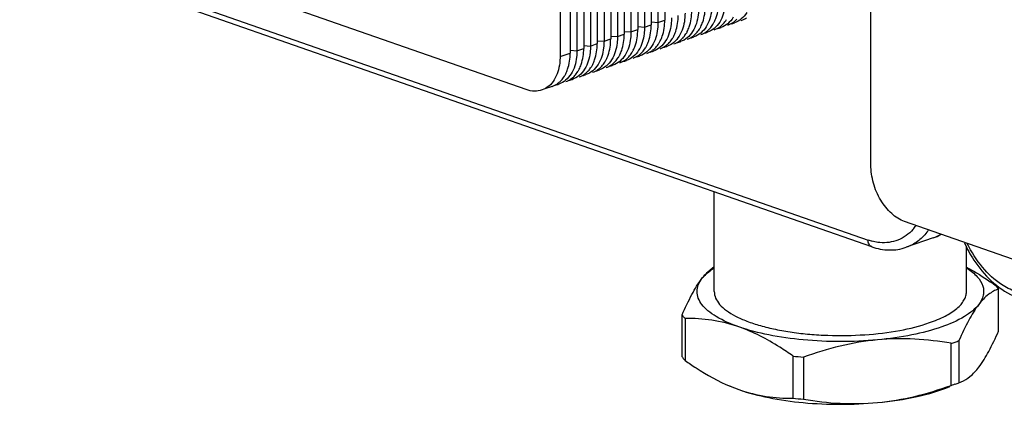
# Model space of a CAD drawing. Header units: millimetres. Extents: x -153 to 753, y 50 to 636.
# Tile 9 of 30: x 412 to 515, y 99 to 139. Entities that reach past the tile are written whole.
import ezdxf

# ---------------------------------------------------------------- set-up
doc = ezdxf.new("R2010")
doc.units = ezdxf.units.MM
doc.header["$LTSCALE"] = 23.1
doc.layers.get('0').update_dxf_attribs({"linetype": 'CONTINUOUS'})

msp = doc.modelspace()

# ---------------------------------------------------------------- linework, layer by layer
at = {"color": 7, "linetype": 'CONTINUOUS'}
for p, q in [((477.79, 208.36), (477.78, 138.06)), ((478.49, 208.6), (478.49, 138.31)), ((479.2, 208.85), (479.19, 138.56)), ((479.91, 209.1), (479.9, 138.8)), ((474.96, 207.37), (474.95, 137.08)), ((475.67, 207.62), (475.66, 137.32)), ((476.37, 207.86), (476.36, 137.57)), ((477.08, 208.11), (477.07, 137.82)), ((472.13, 206.38), (472.12, 136.09)), ((472.84, 206.63), (472.83, 136.34)), ((473.54, 206.88), (473.54, 136.58)), ((474.25, 207.12), (474.24, 136.83)), ((468.95, 205.27), (468.94, 134.98)), ((470.01, 205.64), (470, 135.35)), ((470.72, 205.89), (470.71, 135.6)), ((471.42, 206.14), (471.42, 135.84)), ((501.48, 123.64), (501.48, 193.94)), ((465.4, 131.53), (412.37, 150.02)), ((501.56, 115.09), (424.34, 142.02)), ((468.11, 131.86), (467.36, 131.6)), ((485.08, 110.4), (485.08, 120.84)), ((558.04, 99.24), (505.01, 117.72)), ((508.01, 116.02), (505.18, 115.03)), ((511.48, 110.4), (511.48, 115.17)), ((514.84, 106.26), (514.84, 110.66)), ((481.72, 103.58), (481.72, 107.98)), ((482.02, 107.59), (482.02, 103.2)), ((510.7, 105.27), (510.7, 100.87)), ((509.89, 100.59), (509.89, 104.99)), ((493.33, 99.25), (493.33, 103.65)), ((494.43, 103.54), (494.43, 99.15)), ((486.81, 100.47), (486.72, 100.51)), ((486.76, 100.49), (487.67, 100.14)), ((510.7, 100.87), (510.94, 100.96))]:
    msp.add_line(p, q, dxfattribs=at)
at = {"color": 9, "linetype": 'CONTINUOUS'}
for p, q in [((423.97, 142.72), (501.18, 115.79)), ((477.78, 138.06), (478.49, 138.31)), ((478.51, 138.61), (479.19, 138.56)), ((479.19, 138.56), (479.9, 138.8)), ((474.27, 137.13), (474.95, 137.08)), ((474.95, 137.08), (475.66, 137.32)), ((475.68, 137.62), (476.36, 137.57)), ((476.36, 137.57), (477.07, 137.82)), ((477.1, 138.12), (477.78, 138.06)), ((471.44, 136.15), (472.12, 136.09)), ((472.12, 136.09), (472.83, 136.34)), ((472.85, 136.64), (473.54, 136.58)), ((473.54, 136.58), (474.24, 136.83)), ((468.94, 134.98), (470, 135.35)), ((470.03, 135.65), (470.71, 135.6)), ((470.71, 135.6), (471.42, 135.84))]:
    msp.add_line(p, q, dxfattribs=at)
at = {"color": 7, "linetype": 'CONTINUOUS'}
for centre, radius, start, end in [((482.57, 139.81), 2.79, 317.2266, 322.7433), ((482.36, 139.96), 3.04, 322.7471, 327.9564), ((482.11, 140.12), 3.34, 327.9579, 332.8461), ((483.98, 140.3), 2.79, 317.2266, 322.7433), ((483.78, 140.46), 3.04, 322.7471, 327.9564), ((486.47, 140.61), 2.22, 279.4982, 289.1899), ((477.87, 138.64), 3.34, 327.9579, 332.8461), ((479.74, 138.82), 2.79, 317.2266, 322.7433), ((479.54, 138.98), 3.04, 322.7471, 327.9564), ((479.29, 139.13), 3.34, 327.9579, 332.8461), ((481.15, 139.32), 2.79, 317.2266, 322.7433), ((480.95, 139.47), 3.04, 322.7471, 327.9564), ((480.7, 139.63), 3.34, 327.9579, 332.8461), ((483.65, 139.63), 2.22, 279.4982, 289.1899), ((485.06, 140.12), 2.22, 279.4982, 289.1899), ((475.04, 137.65), 3.34, 327.9579, 332.8461), ((476.91, 137.84), 2.79, 317.2266, 322.7433), ((476.71, 137.99), 3.04, 322.7471, 327.9564), ((476.46, 138.15), 3.34, 327.9579, 332.8461), ((478.32, 138.33), 2.79, 317.2266, 322.7433), ((478.12, 138.48), 3.04, 322.7471, 327.9564), ((480.82, 138.64), 2.22, 279.4982, 289.1899), ((482.23, 139.13), 2.22, 279.4982, 289.1899), ((472.21, 136.67), 3.34, 327.9579, 332.8461), ((474.08, 136.85), 2.79, 317.2266, 322.7433), ((473.88, 137), 3.04, 322.7471, 327.9564), ((473.63, 137.16), 3.34, 327.9579, 332.8461), ((476.57, 137.16), 2.22, 279.4982, 289.1899), ((475.49, 137.34), 2.79, 317.2266, 322.7433), ((475.29, 137.5), 3.04, 322.7471, 327.9564), ((477.99, 137.65), 2.22, 279.4982, 289.1899), ((479.4, 138.15), 2.22, 279.4982, 289.1899), ((469.39, 135.68), 3.34, 327.9579, 332.8461), ((471.25, 135.87), 2.79, 317.2266, 322.7433), ((471.05, 136.02), 3.04, 322.7471, 327.9564), ((470.8, 136.18), 3.34, 327.9579, 332.8461), ((473.75, 136.18), 2.22, 279.4982, 289.1899), ((472.67, 136.36), 2.79, 317.2266, 322.7433), ((472.46, 136.51), 3.04, 322.7471, 327.9564), ((475.16, 136.67), 2.22, 279.4982, 289.1899), ((466.56, 134.7), 3.34, 327.9579, 332.8461), ((468.42, 134.88), 2.79, 317.2266, 322.7433), ((468.22, 135.03), 3.04, 322.7471, 327.9564), ((467.97, 135.19), 3.34, 327.9579, 332.8461), ((470.92, 135.19), 2.22, 279.4982, 289.1899), ((469.84, 135.37), 2.79, 317.2266, 322.7433), ((469.64, 135.53), 3.04, 322.7471, 327.9564), ((472.33, 135.68), 2.22, 279.4982, 289.1899), ((468.09, 134.2), 2.22, 279.4982, 289.1899), ((467.01, 134.39), 2.79, 317.2266, 322.7433), ((466.81, 134.54), 3.04, 322.7471, 327.9564), ((469.5, 134.7), 2.22, 279.4982, 289.1899), ((506.36, 120.73), 5, 289.248, 299.0223), ((503.83, 123.7), 19.67, 289.2088, 290.44), ((503.3, 125.22), 21.28, 288.0417, 289.2096), ((498.02, 147.9), 44.5, 263.9429, 265.3715), ((503.21, 121.09), 21.56, 288.0459, 288.8178), ((503.47, 120.32), 20.74, 288.8202, 289.2163), ((503.83, 119.3), 19.67, 289.2088, 290.44), ((498.02, 143.5), 44.5, 263.9429, 265.3715)]:
    msp.add_arc(centre, radius, start, end, dxfattribs=at)
at = {"color": 9, "linetype": 'CONTINUOUS'}
for centre, radius, start, end in [((502.11, 120.31), 5.08, 317.8807, 323.7091), ((502.77, 120.24), 5.84, 321.4252, 324.4395), ((502.99, 120.97), 5.48, 250.7448, 255.245), ((506.54, 120.22), 4.45, 289.2642, 300.7486)]:
    msp.add_arc(centre, radius, start, end, dxfattribs=at)
at = {"color": 7, "linetype": 'CONTINUOUS'}
for points, knots in [([(483.67, 138.1), (483.75, 138.26), (484.04, 138.95), (484.14, 139.71), (484.14, 140.28)], [0, 0, 0, 0, 0.232191, 1, 1, 1, 1]), ([(484.85, 140.53), (484.85, 140.3), (484.8, 139.46), (484.56, 138.62), (484.24, 138.1)], [0, 0, 0, 0, 0.272227, 1, 1, 1, 1]), ([(485.08, 138.6), (485.16, 138.75), (485.45, 139.44), (485.56, 140.2), (485.56, 140.77)], [0, 0, 0, 0, 0.232191, 1, 1, 1, 1]), ([(486.26, 141.02), (486.26, 140.79), (486.22, 139.95), (485.97, 139.11), (485.65, 138.59)], [0, 0, 0, 0, 0.272227, 1, 1, 1, 1]), ([(480.84, 137.12), (480.92, 137.27), (481.21, 137.96), (481.31, 138.72), (481.31, 139.29)], [0, 0, 0, 0, 0.232191, 1, 1, 1, 1]), ([(482.02, 139.54), (482.02, 139.31), (481.98, 138.48), (481.73, 137.63), (481.41, 137.12)], [0, 0, 0, 0, 0.272227, 1, 1, 1, 1]), ([(482.25, 137.61), (482.33, 137.76), (482.63, 138.45), (482.73, 139.21), (482.73, 139.79)], [0, 0, 0, 0, 0.232191, 1, 1, 1, 1]), ([(483.44, 140.03), (483.44, 139.81), (483.39, 138.97), (483.15, 138.13), (482.82, 137.61)], [0, 0, 0, 0, 0.272227, 1, 1, 1, 1]), ([(488.48, 139.58), (488.32, 139.33), (487.96, 138.9), (487.46, 138.61), (487.2, 138.52)], [0, 0, 0, 0, 0.516591, 1, 1, 1, 1]), ([(478.01, 136.13), (478.09, 136.29), (478.38, 136.98), (478.49, 137.74), (478.49, 138.31)], [0, 0, 0, 0, 0.232191, 1, 1, 1, 1]), ([(479.19, 138.56), (479.19, 138.33), (479.15, 137.49), (478.9, 136.65), (478.58, 136.13)], [0, 0, 0, 0, 0.272227, 1, 1, 1, 1]), ([(479.43, 136.62), (479.51, 136.78), (479.8, 137.47), (479.9, 138.23), (479.9, 138.8)], [0, 0, 0, 0, 0.232191, 1, 1, 1, 1]), ([(480.61, 139.05), (480.61, 138.82), (480.56, 137.98), (480.32, 137.14), (479.99, 136.62)], [0, 0, 0, 0, 0.272227, 1, 1, 1, 1]), ([(485.65, 138.59), (485.5, 138.35), (485.13, 137.91), (484.63, 137.62), (484.37, 137.53)], [0, 0, 0, 0, 0.516591, 1, 1, 1, 1]), ([(485.64, 138.07), (485.67, 138.09), (485.81, 138.19), (485.94, 138.31), (486.03, 138.41)], [0, 0, 0, 0, 0.2462, 1, 1, 1, 1]), ([(487.06, 139.09), (486.91, 138.84), (486.54, 138.4), (486.05, 138.11), (485.79, 138.02)], [0, 0, 0, 0, 0.516591, 1, 1, 1, 1]), ([(487.05, 138.56), (487.09, 138.58), (487.23, 138.69), (487.35, 138.81), (487.44, 138.9)], [0, 0, 0, 0, 0.2462, 1, 1, 1, 1]), ([(475.18, 135.15), (475.26, 135.3), (475.56, 135.99), (475.66, 136.75), (475.66, 137.32)], [0, 0, 0, 0, 0.232191, 1, 1, 1, 1]), ([(476.36, 137.57), (476.36, 137.34), (476.32, 136.5), (476.08, 135.66), (475.75, 135.14)], [0, 0, 0, 0, 0.272227, 1, 1, 1, 1]), ([(476.6, 135.64), (476.68, 135.79), (476.97, 136.48), (477.07, 137.24), (477.07, 137.82)], [0, 0, 0, 0, 0.232191, 1, 1, 1, 1]), ([(477.78, 138.06), (477.78, 137.83), (477.73, 137), (477.49, 136.15), (477.16, 135.64)], [0, 0, 0, 0, 0.272227, 1, 1, 1, 1]), ([(481.41, 137.12), (481.25, 136.87), (480.89, 136.43), (480.39, 136.14), (480.13, 136.05)], [0, 0, 0, 0, 0.516591, 1, 1, 1, 1]), ([(482.82, 137.61), (482.67, 137.36), (482.3, 136.92), (481.8, 136.64), (481.55, 136.55)], [0, 0, 0, 0, 0.516591, 1, 1, 1, 1]), ([(482.81, 137.08), (482.85, 137.11), (482.98, 137.21), (483.11, 137.33), (483.2, 137.42)], [0, 0, 0, 0, 0.2462, 1, 1, 1, 1]), ([(484.24, 138.1), (484.08, 137.86), (483.72, 137.42), (483.22, 137.13), (482.96, 137.04)], [0, 0, 0, 0, 0.516591, 1, 1, 1, 1]), ([(484.23, 137.57), (484.26, 137.6), (484.4, 137.7), (484.52, 137.82), (484.61, 137.92)], [0, 0, 0, 0, 0.2462, 1, 1, 1, 1]), ([(472.12, 136.09), (472.12, 135.86), (472.08, 135.03), (471.83, 134.18), (471.51, 133.67)], [0, 0, 0, 0, 0.272227, 1, 1, 1, 1]), ([(472.36, 134.16), (472.43, 134.31), (472.73, 135), (472.83, 135.76), (472.83, 136.34)], [0, 0, 0, 0, 0.232191, 1, 1, 1, 1]), ([(473.54, 136.58), (473.54, 136.35), (473.49, 135.52), (473.25, 134.68), (472.92, 134.16)], [0, 0, 0, 0, 0.272227, 1, 1, 1, 1]), ([(473.77, 134.65), (473.85, 134.81), (474.14, 135.5), (474.24, 136.26), (474.24, 136.83)], [0, 0, 0, 0, 0.232191, 1, 1, 1, 1]), ([(474.95, 137.08), (474.95, 136.85), (474.91, 136.01), (474.66, 135.17), (474.34, 134.65)], [0, 0, 0, 0, 0.272227, 1, 1, 1, 1]), ([(478.58, 136.13), (478.42, 135.88), (478.06, 135.44), (477.56, 135.16), (477.3, 135.07)], [0, 0, 0, 0, 0.516591, 1, 1, 1, 1]), ([(479.99, 136.62), (479.84, 136.38), (479.47, 135.94), (478.97, 135.65), (478.72, 135.56)], [0, 0, 0, 0, 0.516591, 1, 1, 1, 1]), ([(479.98, 136.1), (480.02, 136.12), (480.16, 136.22), (480.28, 136.34), (480.37, 136.44)], [0, 0, 0, 0, 0.2462, 1, 1, 1, 1]), ([(481.4, 136.59), (481.43, 136.61), (481.57, 136.72), (481.7, 136.83), (481.78, 136.93)], [0, 0, 0, 0, 0.2462, 1, 1, 1, 1]), ([(469.53, 133.17), (469.61, 133.33), (469.9, 134.02), (470, 134.78), (470, 135.35)], [0, 0, 0, 0, 0.232191, 1, 1, 1, 1]), ([(470.71, 135.6), (470.71, 135.37), (470.66, 134.53), (470.42, 133.69), (470.09, 133.17)], [0, 0, 0, 0, 0.272227, 1, 1, 1, 1]), ([(470.94, 133.67), (471.02, 133.82), (471.31, 134.51), (471.42, 135.27), (471.42, 135.84)], [0, 0, 0, 0, 0.232191, 1, 1, 1, 1]), ([(475.75, 135.14), (475.6, 134.9), (475.23, 134.46), (474.73, 134.17), (474.48, 134.08)], [0, 0, 0, 0, 0.516591, 1, 1, 1, 1]), ([(477.16, 135.64), (477.01, 135.39), (476.64, 134.95), (476.15, 134.66), (475.89, 134.57)], [0, 0, 0, 0, 0.516591, 1, 1, 1, 1]), ([(477.15, 135.11), (477.19, 135.13), (477.33, 135.24), (477.45, 135.36), (477.54, 135.45)], [0, 0, 0, 0, 0.2462, 1, 1, 1, 1]), ([(478.57, 135.6), (478.6, 135.63), (478.74, 135.73), (478.87, 135.85), (478.96, 135.94)], [0, 0, 0, 0, 0.2462, 1, 1, 1, 1]), ([(468.94, 134.98), (468.94, 134.75), (468.89, 133.92), (468.65, 133.07), (468.33, 132.56)], [0, 0, 0, 0, 0.272227, 1, 1, 1, 1]), ([(472.92, 134.16), (472.77, 133.91), (472.4, 133.47), (471.9, 133.18), (471.65, 133.1)], [0, 0, 0, 0, 0.516591, 1, 1, 1, 1]), ([(474.34, 134.65), (474.18, 134.41), (473.82, 133.97), (473.32, 133.68), (473.06, 133.59)], [0, 0, 0, 0, 0.516591, 1, 1, 1, 1]), ([(474.33, 134.12), (474.36, 134.15), (474.5, 134.25), (474.63, 134.37), (474.71, 134.46)], [0, 0, 0, 0, 0.2462, 1, 1, 1, 1]), ([(475.74, 134.62), (475.78, 134.64), (475.91, 134.74), (476.04, 134.86), (476.13, 134.96)], [0, 0, 0, 0, 0.2462, 1, 1, 1, 1]), ([(470.09, 133.17), (469.94, 132.93), (469.57, 132.49), (469.07, 132.2), (468.82, 132.11)], [0, 0, 0, 0, 0.516591, 1, 1, 1, 1]), ([(470.08, 132.64), (470.12, 132.67), (470.26, 132.77), (470.38, 132.89), (470.47, 132.99)], [0, 0, 0, 0, 0.2462, 1, 1, 1, 1]), ([(471.51, 133.67), (471.35, 133.42), (470.99, 132.98), (470.49, 132.69), (470.23, 132.6)], [0, 0, 0, 0, 0.516591, 1, 1, 1, 1]), ([(471.5, 133.14), (471.53, 133.16), (471.67, 133.27), (471.8, 133.38), (471.89, 133.48)], [0, 0, 0, 0, 0.2462, 1, 1, 1, 1]), ([(472.91, 133.63), (472.95, 133.65), (473.08, 133.76), (473.21, 133.88), (473.3, 133.97)], [0, 0, 0, 0, 0.2462, 1, 1, 1, 1]), ([(468.33, 132.56), (468.17, 132.31), (467.81, 131.87), (467.31, 131.58), (467.05, 131.49)], [0, 0, 0, 0, 0.516591, 1, 1, 1, 1]), ([(468.67, 132.15), (468.7, 132.18), (468.84, 132.28), (468.97, 132.4), (469.06, 132.49)], [0, 0, 0, 0, 0.2462, 1, 1, 1, 1]), ([(467.05, 131.49), (466.8, 131.4), (466.23, 131.32), (465.68, 131.43), (465.4, 131.53)], [0, 0, 0, 0, 0.483634, 1, 1, 1, 1]), ([(505.01, 117.72), (504.51, 117.9), (503.53, 118.54), (502.42, 119.96), (501.67, 121.72), (501.48, 123.01), (501.48, 123.64)], [0, 0, 0, 0, 0.218525, 0.469506, 0.737411, 1, 1, 1, 1]), ([(511.26, 115.5), (511.55, 114.88), (512.77, 112.65), (514.7, 110.72), (516.39, 109.95)], [0, 0, 0, 0, 0.26999, 1, 1, 1, 1]), ([(501.56, 115.09), (502.15, 114.89), (503.37, 114.65), (504.61, 114.83), (505.18, 115.03)], [0, 0, 0, 0, 0.50965, 1, 1, 1, 1]), ([(483.79, 111.76), (483.89, 111.89), (484.27, 112.35), (484.72, 112.77), (485.08, 113)], [0, 0, 0, 0, 0.283939, 1, 1, 1, 1]), ([(483.79, 111.76), (483.87, 111.85), (484.23, 112.28), (484.68, 112.62), (485.04, 112.86)], [0, 0, 0, 0, 0.224346, 1, 1, 1, 1]), ([(511.48, 112.95), (511.74, 112.81), (512.79, 112.23), (513.8, 111.57), (514.54, 111.04)], [0, 0, 0, 0, 0.244924, 1, 1, 1, 1]), ([(511.55, 112.84), (511.94, 112.58), (512.6, 112.06), (513.17, 111.19), (513.3, 110.5), (513.24, 109.81), (512.99, 109.33), (512.77, 109.05)], [0, 0, 0, 0, 0.306106, 0.549698, 0.658277, 0.765599, 1, 1, 1, 1]), ([(481.72, 107.98), (482.04, 108.7), (482.65, 110), (483.39, 111.24), (483.79, 111.76)], [0, 0, 0, 0, 0.547431, 1, 1, 1, 1]), ([(487.67, 106.7), (486.85, 106.99), (485.71, 107.47), (484.44, 108.34), (483.79, 108.99), (483.38, 109.68), (483.23, 110.4), (483.38, 111.12), (483.63, 111.55), (483.79, 111.76)], [0, 0, 0, 0, 0.348234, 0.489565, 0.609791, 0.712531, 0.804899, 0.897319, 1, 1, 1, 1]), ([(485.08, 110.4), (485.08, 110.17), (485.19, 109.68), (485.65, 109), (486.38, 108.37), (487.35, 107.79), (488.54, 107.27), (489.95, 106.81), (491.53, 106.43), (493.26, 106.13), (495.09, 105.92), (497.63, 105.77), (500.79, 105.82), (504.36, 106.24), (506.6, 106.79), (507.61, 107.15)], [0, 0, 0, 0, 0.028449, 0.060837, 0.099661, 0.145988, 0.199923, 0.261005, 0.328397, 0.400991, 0.477506, 0.556522, 0.716029, 0.867523, 1, 1, 1, 1]), ([(507.61, 107.15), (508.17, 107.34), (509.18, 107.75), (510.28, 108.43), (510.91, 109.03), (511.23, 109.48), (511.43, 109.93), (511.48, 110.25), (511.48, 110.4)], [0, 0, 0, 0, 0.334549, 0.607894, 0.722202, 0.823408, 0.914523, 1, 1, 1, 1]), ([(514.84, 110.66), (514.47, 110.54), (513.68, 110.1), (513.07, 109.44), (512.77, 109.05)], [0, 0, 0, 0, 0.436517, 1, 1, 1, 1]), ([(514.54, 111.04), (514.57, 111.01), (514.67, 110.89), (514.77, 110.76), (514.84, 110.66)], [0, 0, 0, 0, 0.257831, 1, 1, 1, 1]), ([(512.77, 109.05), (512.58, 108.81), (512.11, 108.34), (510.85, 107.47), (509.71, 106.99), (508.89, 106.7)], [0, 0, 0, 0, 0.19716, 0.428959, 1, 1, 1, 1]), ([(512.77, 109.05), (512.37, 108.53), (511.62, 107.29), (511.01, 105.99), (510.7, 105.27)], [0, 0, 0, 0, 0.452569, 1, 1, 1, 1]), ([(482.02, 107.59), (481.99, 107.63), (481.88, 107.75), (481.79, 107.88), (481.72, 107.98)], [0, 0, 0, 0, 0.257831, 1, 1, 1, 1]), ([(487.67, 106.7), (486.75, 107.03), (484.87, 107.49), (482.95, 107.6), (482.02, 107.59)], [0, 0, 0, 0, 0.511681, 1, 1, 1, 1]), ([(502.16, 105.35), (500.87, 105.23), (498.28, 105.11), (494.47, 105.28), (490.91, 105.78), (488.68, 106.35), (487.67, 106.7)], [0, 0, 0, 0, 0.265404, 0.530779, 0.780379, 1, 1, 1, 1]), ([(493.33, 103.65), (492.87, 103.97), (491.1, 105.17), (489.17, 106.18), (487.67, 106.7)], [0, 0, 0, 0, 0.260474, 1, 1, 1, 1]), ([(508.89, 106.7), (507.87, 106.35), (505.65, 105.78), (503.37, 105.46), (502.16, 105.35)], [0, 0, 0, 0, 0.468022, 1, 1, 1, 1]), ([(512.77, 102.48), (513.16, 103), (513.91, 104.24), (514.52, 105.54), (514.84, 106.26)], [0, 0, 0, 0, 0.452569, 1, 1, 1, 1]), ([(502.16, 105.35), (500.85, 105.23), (498.23, 104.77), (495.69, 103.99), (494.43, 103.54)], [0, 0, 0, 0, 0.497429, 1, 1, 1, 1]), ([(509.89, 104.99), (508.62, 105.2), (506.05, 105.51), (503.46, 105.47), (502.16, 105.35)], [0, 0, 0, 0, 0.496772, 1, 1, 1, 1]), ([(481.72, 103.58), (481.74, 103.55), (481.83, 103.42), (481.93, 103.29), (482.02, 103.2)], [0, 0, 0, 0, 0.242494, 1, 1, 1, 1]), ([(482.02, 103.2), (482.4, 102.93), (483.91, 101.9), (485.51, 101.01), (486.76, 100.49)], [0, 0, 0, 0, 0.258373, 1, 1, 1, 1]), ([(510.94, 100.96), (511.27, 101.09), (511.96, 101.53), (512.5, 102.13), (512.77, 102.48)], [0, 0, 0, 0, 0.44185, 1, 1, 1, 1]), ([(487.67, 100.14), (488.68, 99.79), (490.91, 99.22), (494.47, 98.72), (498.28, 98.55), (500.87, 98.67), (502.16, 98.79)], [0, 0, 0, 0, 0.219621, 0.469221, 0.734596, 1, 1, 1, 1]), ([(487.67, 100.14), (488.6, 99.82), (490.47, 99.35), (492.39, 99.24), (493.33, 99.25)], [0, 0, 0, 0, 0.511681, 1, 1, 1, 1]), ([(502.16, 98.79), (503.47, 98.91), (506.1, 99.36), (508.63, 100.14), (509.89, 100.59)], [0, 0, 0, 0, 0.497429, 1, 1, 1, 1]), ([(502.16, 98.79), (503.56, 98.92), (506.13, 99.29), (508.65, 100.01), (509.75, 100.47)], [0, 0, 0, 0, 0.540647, 1, 1, 1, 1]), ([(494.43, 99.15), (495.7, 98.93), (498.27, 98.62), (500.87, 98.67), (502.16, 98.79)], [0, 0, 0, 0, 0.496772, 1, 1, 1, 1])]:
    msp.add_open_spline(points, degree=3, knots=knots, dxfattribs=at)
for points in [[(486.5, 138.27), (486.69, 138.34), (486.88, 138.44), (487.05, 138.56)], [(487.91, 138.76), (488.11, 138.83), (488.3, 138.93), (488.47, 139.05)], [(483.67, 137.29), (483.87, 137.35), (484.05, 137.45), (484.23, 137.57)], [(485.08, 137.78), (485.28, 137.85), (485.47, 137.95), (485.64, 138.07)], [(479.42, 135.81), (479.62, 135.88), (479.81, 135.97), (479.98, 136.1)], [(480.84, 136.3), (481.04, 136.37), (481.23, 136.47), (481.4, 136.59)], [(482.25, 136.79), (482.45, 136.86), (482.64, 136.96), (482.81, 137.08)], [(476.6, 134.82), (476.79, 134.89), (476.98, 134.99), (477.15, 135.11)], [(478.01, 135.31), (478.21, 135.38), (478.4, 135.48), (478.57, 135.6)], [(473.77, 133.83), (473.97, 133.9), (474.16, 134), (474.33, 134.12)], [(475.18, 134.33), (475.38, 134.4), (475.57, 134.5), (475.74, 134.62)], [(470.94, 132.85), (471.14, 132.92), (471.33, 133.02), (471.5, 133.14)], [(472.35, 133.34), (472.55, 133.41), (472.74, 133.51), (472.91, 133.63)], [(468.11, 131.86), (468.31, 131.93), (468.5, 132.03), (468.67, 132.15)], [(469.53, 132.36), (469.72, 132.42), (469.91, 132.52), (470.08, 132.64)]]:
    msp.add_open_spline(points, degree=3, dxfattribs=at)
at = {"color": 9, "linetype": 'CONTINUOUS'}
for points, knots in [([(505.88, 116.9), (505.45, 116.43), (504.38, 115.64), (503.05, 115.47), (502.42, 115.52)], [0, 0, 0, 0, 0.502795, 1, 1, 1, 1]), ([(507.34, 116.6), (507.05, 116.24), (506.4, 115.6), (505.6, 115.18), (505.18, 115.03)], [0, 0, 0, 0, 0.511383, 1, 1, 1, 1]), ([(501.56, 115.09), (501.44, 115.14), (501.23, 115.35), (501.18, 115.64), (501.18, 115.79)], [0, 0, 0, 0, 0.446638, 1, 1, 1, 1]), ([(502.42, 115.52), (502.35, 115.53), (502.07, 115.56), (501.8, 115.61), (501.59, 115.67)], [0, 0, 0, 0, 0.245814, 1, 1, 1, 1]), ([(516.6, 110.41), (516.1, 110.59), (514.81, 111.25), (513.02, 112.93), (512, 114.55), (511.57, 115.43)], [0, 0, 0, 0, 0.221364, 0.592252, 1, 1, 1, 1])]:
    msp.add_open_spline(points, degree=3, knots=knots, dxfattribs=at)

doc.saveas('drawing.dxf')
